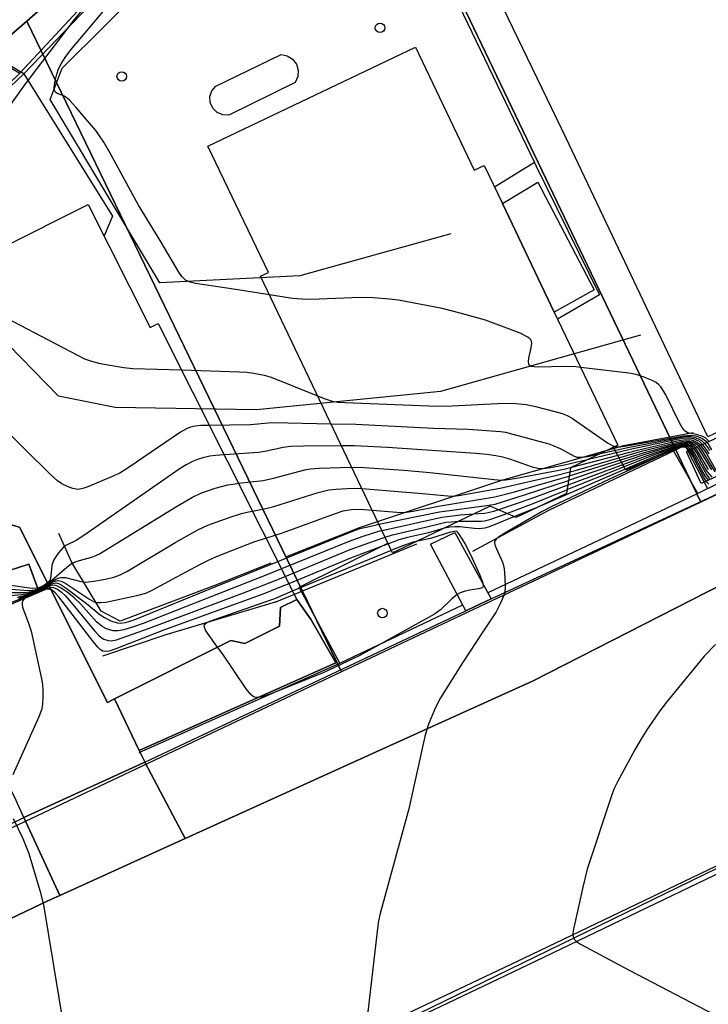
# Model space of a CAD drawing. Extents: x 0 to 85000, y -1 to 75000.
# Tile 54 of 147: x 39111 to 39184, y 61884 to 61988. Entities that reach past the tile are written whole.
import ezdxf

# ---------------------------------------------------------------- set-up
doc = ezdxf.new("R2010")
doc.units = 0
doc.header["$MEASUREMENT"] = 0
doc.header["$PDMODE"] = 33
doc.header["$PDSIZE"] = -3
for name, color, linetype in [('BOS3D_ACTIVE_POLY_CLIP', 227, 'CONTINUOUS'), ('BOS3D_PAVEMENT_MARKINGS_LI', 15, 'CONTINUOUS'), ('CONTOUR_CLIP', 120, 'CONTINUOUS'), ('DRIVEWAY_CLIP', 210, 'CONTINUOUS'), ('DTM_INFOTECHBREAKS_CLIP', 4, 'CONTINUOUS'), ('DTM_POINT', 158, 'CONTINUOUS'), ('FENCE_CLIP', 96, 'CONTINUOUS'), ('IMPERV_OTHER_CLIP', 126, 'CONTINUOUS'), ('PARCELS_FULL_17_CLIP', 7, 'CONTINUOUS'), ('PARKING_CLIP', 78, 'CONTINUOUS'), ('ROAD_CLIP', 197, 'CONTINUOUS'), ('SIDEWALK_CLIP', 78, 'CONTINUOUS')]:
    doc.layers.add(name, color=color, linetype=linetype)

msp = doc.modelspace()

# ---------------------------------------------------------------- linework, layer by layer
at = {"layer": 'BOS3D_ACTIVE_POLY_CLIP'}
for points, elevation in [([(39152.95, 61985.51), (39159.2, 61972.43), (39160.26, 61972.93), (39162.18, 61968.92), (39167.69, 61957.38), (39174.43, 61943.27), (39169.41, 61940.87), (39168.97, 61938.16), (39163.64, 61935.62), (39160.89, 61936.8), (39158.44, 61935.63), (39152.34, 61932.72), (39150.53, 61931.86), (39136.53, 61961.19), (39137.36, 61961.58), (39130.95, 61975)], 56), ([(39118.26, 61968.81), (39124.82, 61955.75), (39125.66, 61956.17), (39140.37, 61926.92), (39138.66, 61926.06), (39138.54, 61924.08), (39134.85, 61922.22), (39133.36, 61922.56), (39121.02, 61916.35), (39120.3, 61915.99), (39114.18, 61928.16), (39113.96, 61928.61), (39110.96, 61934.58), (39108.96, 61935.15), (39106.55, 61939.95), (39108.02, 61942.18), (39106.5, 61945.2), (39105.51, 61944.7), (39098.41, 61958.83), (39100.65, 61959.96), (39109.02, 61964.17)], 49)]:
    msp.add_lwpolyline(points, close=True, dxfattribs=dict(at, elevation=elevation))
at = {"layer": 'BOS3D_PAVEMENT_MARKINGS_LI'}
for points in [[(39374.33, 61988.15), (39332.97, 61968.98), (39307.65, 61957.09), (39278.49, 61943.26), (39251.5, 61930.37), (39206.1, 61908.8), (39164.41, 61888.84), (39149.27, 61881.63), (39119.83, 61867.66), (39087.77, 61852.26), (39058.28, 61838.34), (39032.65, 61826.03), (39010.88, 61816.17), (38993.62, 61808.94), (38977.89, 61802.2)], [(39374.66, 61987.43), (39333.3, 61968.25), (39307.99, 61956.37), (39278.83, 61942.54), (39251.84, 61929.65), (39206.44, 61908.08), (39164.77, 61888.08), (39149.63, 61880.88), (39120.2, 61866.9), (39088.13, 61851.5), (39058.64, 61837.58), (39033.01, 61825.27), (39011.21, 61815.4), (38993.95, 61808.16), (38978.22, 61801.42)]]:
    msp.add_lwpolyline(points, dxfattribs=at)
at = {"layer": 'CONTOUR_CLIP'}
msp.add_line((39165.68, 61936.59, 25), (39163.46, 61935.7, 25), dxfattribs=at)
for points, elevation in [([(39119.61, 61991.91), (39116.66, 61988.29), (39111.48, 61981.5), (39109.39, 61978.58)], 16), ([(39137.47, 61959.23), (39133.67, 61959.83), (39129.62, 61960.43), (39129.06, 61960.56), (39128.56, 61960.77), (39128.17, 61961.15), (39127.85, 61961.62), (39125.97, 61964.81), (39123.59, 61968.72), (39120.56, 61974.26), (39119.89, 61975.4), (39119.39, 61976.19), (39119.04, 61976.66), (39118.4, 61977.42), (39116.96, 61979.09), (39116.29, 61979.82), (39116, 61980.07), (39115.69, 61980.29), (39114.93, 61980.61), (39114.73, 61980.77), (39114.67, 61980.89), (39114.64, 61981.19), (39114.67, 61981.53), (39114.78, 61982.08), (39114.92, 61982.64), (39115.1, 61983.2), (39115.37, 61983.73), (39115.79, 61984.41), (39116.41, 61985.2), (39121.34, 61991.1)], 15), ([(39100.19, 61959.73), (39106.32, 61957.88), (39108.52, 61957.12), (39109.6, 61956.71), (39110.29, 61956.39), (39117.85, 61952.45), (39118.58, 61952.17), (39119.52, 61951.95), (39122.01, 61951.51), (39122.98, 61951.4), (39128.14, 61951.25)], 16), ([(39170.49, 61951.51), (39169.98, 61951.57), (39168.83, 61951.61), (39165.91, 61951.56), (39165.55, 61951.57), (39165.24, 61951.63), (39165.03, 61951.76), (39164.98, 61951.87), (39164.95, 61952.16), (39165, 61952.49), (39165.24, 61953.59), (39165.29, 61954.11), (39165.22, 61954.41), (39165.14, 61954.53), (39164.89, 61954.74), (39164.05, 61955.14), (39160.4, 61956.55), (39157.72, 61957.29), (39155.8, 61957.76), (39151.17, 61958.64), (39150.21, 61958.76), (39148.46, 61958.91), (39147.11, 61958.93), (39141.88, 61958.74), (39140.9, 61958.77), (39139.92, 61958.84), (39137.47, 61959.23)], 15), ([(39128.14, 61951.25), (39134.3, 61951.06), (39135.08, 61951.02), (39135.83, 61950.92), (39136.91, 61950.71), (39137.64, 61950.49), (39142.58, 61948.52)], 16), ([(39184.06, 61943.74), (39183.76, 61944.02), (39183.45, 61944.18), (39182.76, 61944.41), (39181.83, 61944.6), (39181.58, 61944.75), (39181.46, 61944.86), (39181.25, 61945.14), (39180.97, 61945.63), (39179.51, 61948.6), (39179.03, 61949.42), (39178.79, 61949.69), (39178.49, 61949.91), (39177.99, 61950.16), (39177.1, 61950.52), (39176.37, 61950.77), (39175.61, 61950.93), (39170.49, 61951.51)], 15), ([(39142.58, 61948.52), (39143.37, 61948.2), (39144.11, 61947.95), (39144.69, 61947.85), (39145.48, 61947.8), (39155.28, 61947.43), (39156.85, 61947.46), (39162.32, 61947.72), (39163.62, 61947.69), (39164.72, 61947.58), (39165.68, 61947.38), (39167.76, 61946.83), (39168.51, 61946.62), (39169.06, 61946.41), (39169.57, 61946.13), (39170.07, 61945.8), (39173.32, 61943.52), (39173.82, 61943.24), (39174.15, 61943.13)], 16), ([(39131.09, 61945.37), (39130.18, 61945.35), (39129.6, 61945.3), (39129.1, 61945.18), (39128.66, 61945), (39128.05, 61944.65), (39122.6, 61940.95), (39121.59, 61940.31), (39120.72, 61939.9), (39118.22, 61938.86), (39117.68, 61938.67), (39117.14, 61938.58), (39116.63, 61938.67), (39116.12, 61938.86), (39115.46, 61939.18), (39114.99, 61939.49), (39114.25, 61940.15), (39108.73, 61945.58)], 17), ([(39144.01, 61945.52), (39137.91, 61945.63), (39137.32, 61945.6), (39136.24, 61945.49), (39135.46, 61945.44), (39131.09, 61945.37)], 17), ([(39172.41, 61942.31), (39171.25, 61942.05), (39170.69, 61941.96), (39170.33, 61941.95), (39170.15, 61941.97), (39169.82, 61942.09), (39168.36, 61942.9), (39167.69, 61943.18), (39167.16, 61943.37), (39163.32, 61944.42), (39162.55, 61944.61), (39161.98, 61944.7), (39158.54, 61944.95), (39154.88, 61945.05), (39146.64, 61945.47), (39144.01, 61945.52)], 17), ([(39169.27, 61940.01), (39177.25, 61942.5), (39180.22, 61943.32), (39181.15, 61943.54), (39181.68, 61943.6), (39182.02, 61943.58), (39182.33, 61943.49), (39182.6, 61943.32), (39182.84, 61943.06), (39183.05, 61942.77), (39184.35, 61940.67)], 21), ([(39169.34, 61940.46), (39170.04, 61940.64), (39177.08, 61942.66), (39180.66, 61943.57), (39181.23, 61943.68), (39181.75, 61943.73), (39182.08, 61943.71), (39182.39, 61943.63), (39182.66, 61943.49), (39182.8, 61943.38), (39183.06, 61943.11), (39183.29, 61942.79), (39184.72, 61940.46)], 20), ([(39169.54, 61940.93), (39176.5, 61942.74), (39180.7, 61943.72), (39181.65, 61943.86), (39182.19, 61943.83), (39182.54, 61943.74), (39182.86, 61943.57), (39183.14, 61943.33), (39183.49, 61942.88), (39183.82, 61942.39), (39184.95, 61940.39)], 19), ([(39184.12, 61942.35), (39183.81, 61942.84), (39183.47, 61943.29), (39183.08, 61943.66), (39182.78, 61943.82), (39182.45, 61943.94), (39181.97, 61944.01), (39181.32, 61943.97), (39180.54, 61943.83), (39175.73, 61942.8), (39171.18, 61941.72)], 18), ([(39184.2, 61942.66), (39184.01, 61942.99), (39183.7, 61943.41), (39183.32, 61943.75), (39183.03, 61943.92), (39182.54, 61944.09), (39182.2, 61944.15), (39181.56, 61944.15), (39180.79, 61944.02), (39175.47, 61942.99), (39172.41, 61942.31)], 17), ([(39174.15, 61943.13), (39174.17, 61943.13), (39174.33, 61943.11), (39174.66, 61943.11), (39175.33, 61943.19), (39181.4, 61944.28), (39182.19, 61944.33), (39182.65, 61944.26), (39183.15, 61944.09), (39183.45, 61943.94), (39183.74, 61943.73), (39183.99, 61943.45), (39184.36, 61942.78)], 16), ([(39145.12, 61943.2), (39141.1, 61943.18), (39139.71, 61943.13), (39138.92, 61943.02), (39137.16, 61942.64), (39136.32, 61942.5), (39132.66, 61942.26)], 18), ([(39171.18, 61941.72), (39168.78, 61941.15), (39167.31, 61940.86), (39166.52, 61940.76), (39165.95, 61940.79), (39165.39, 61940.93), (39162.97, 61941.78), (39162.22, 61942.01), (39161.47, 61942.16), (39160.53, 61942.29), (39159.37, 61942.4), (39150.01, 61943.02), (39146.49, 61943.21), (39145.12, 61943.2)], 18), ([(39184.09, 61939.15), (39183.84, 61939.4), (39183.54, 61939.86), (39182.37, 61942.12), (39181.98, 61942.74), (39181.76, 61942.97), (39181.54, 61943.07), (39181.23, 61943.07), (39180.88, 61942.98), (39180.16, 61942.7), (39178.69, 61942.05), (39173.55, 61939.67), (39167.41, 61936.76), (39166.41, 61936.23), (39162.43, 61933.93), (39161.78, 61933.52), (39161.52, 61933.3), (39161.36, 61933.05), (39161.34, 61932.9), (39161.4, 61932.6), (39162.19, 61930.88), (39162.3, 61930.52), (39162.36, 61930.15), (39162.45, 61929.2), (39162.48, 61928.25), (39162.43, 61927.7), (39162.33, 61927.33), (39161.96, 61926.44), (39161.51, 61925.58), (39160.02, 61923.37), (39157.96, 61920.19), (39155.63, 61916.48), (39155.1, 61915.44), (39154.34, 61913.67), (39154.15, 61913.13), (39153.94, 61912.37), (39152.24, 61904.69), (39149.2, 61893.58), (39149.03, 61892.81), (39148.92, 61892.02), (39147.68, 61881.34)], 26), ([(39184.08, 61939.51), (39183.73, 61939.94), (39183.35, 61940.61), (39182.54, 61942.18), (39182.15, 61942.8), (39181.92, 61943.04), (39181.7, 61943.16), (39181.44, 61943.18), (39181.09, 61943.13), (39180.37, 61942.88), (39178.26, 61942.05), (39173.07, 61939.82), (39166.19, 61936.8), (39165.68, 61936.59)], 25), ([(39184.19, 61939.75), (39183.84, 61940.19), (39183.54, 61940.68), (39182.61, 61942.4), (39182.2, 61942.99), (39181.95, 61943.19), (39181.8, 61943.25), (39181.49, 61943.27), (39181.17, 61943.22), (39180.14, 61942.91), (39177.82, 61942.06), (39169.03, 61938.55)], 24), ([(39184.42, 61939.87), (39183.94, 61940.45), (39183.63, 61940.94), (39182.79, 61942.46), (39182.37, 61943.06), (39182.11, 61943.27), (39181.85, 61943.36), (39181.54, 61943.37), (39181, 61943.28), (39180.08, 61943.01), (39177.52, 61942.16), (39169.11, 61939.05)], 23), ([(39184.04, 61940.71), (39182.87, 61942.69), (39182.66, 61942.99), (39182.42, 61943.24), (39182.17, 61943.4), (39181.78, 61943.48), (39181.43, 61943.47), (39180.9, 61943.37), (39177.4, 61942.33), (39170.31, 61939.91), (39169.19, 61939.54)], 22), ([(39132.66, 61942.26), (39131.74, 61942.19), (39131.15, 61942.11), (39130.4, 61941.94), (39129.84, 61941.77), (39129.31, 61941.56), (39128.64, 61941.2), (39127.99, 61940.8), (39117.79, 61933.7), (39116.96, 61933.17), (39115.88, 61932.62), (39115.6, 61932.42), (39115.09, 61931.86), (39114.77, 61931.38), (39114.58, 61931.05), (39114.4, 61930.52), (39114.29, 61929.37), (39114.2, 61929.03), (39114.02, 61928.76), (39113.92, 61928.68)], 18), ([(39134.18, 61939.23), (39136.8, 61939.54), (39137.9, 61939.79), (39141.23, 61940.67), (39141.79, 61940.77), (39142.77, 61940.84), (39146.11, 61940.95), (39146.2, 61940.95)], 19), ([(39146.2, 61940.95), (39147.47, 61940.91), (39151.74, 61940.61), (39154.48, 61940.38), (39161.3, 61939.62), (39162.08, 61939.58), (39162.53, 61939.61), (39163.69, 61939.79), (39168.74, 61940.72), (39169.54, 61940.93)], 19), ([(39147.28, 61938.68), (39153.28, 61938.2), (39156.4, 61937.89), (39156.97, 61937.88), (39157.55, 61937.93), (39161.93, 61938.7), (39167.83, 61940.07), (39169.34, 61940.46)], 20), ([(39148.37, 61936.39), (39151, 61936.17), (39151.58, 61936.15), (39151.97, 61936.17), (39152.73, 61936.29), (39155.42, 61936.82), (39161.38, 61937.8), (39163.45, 61938.34), (39169.22, 61939.99), (39169.27, 61940.01)], 21), ([(39149.09, 61934.88), (39155.5, 61936.2), (39160.5, 61936.86), (39161.4, 61937.03), (39164.54, 61938.01), (39169.19, 61939.54)], 22), ([(39113.96, 61928.61), (39114.11, 61928.71), (39115.97, 61930.35), (39116.49, 61930.73), (39117.07, 61930.98), (39118.74, 61931.43), (39119.45, 61931.75), (39127.6, 61936.77), (39129.32, 61937.77), (39130.21, 61938.2), (39131.71, 61938.7), (39133.05, 61939.06), (39133.83, 61939.19), (39134.18, 61939.23)], 19), ([(39135.66, 61936.28), (39137.08, 61936.55), (39137.93, 61936.76), (39142.63, 61938.24), (39143.2, 61938.4), (39143.78, 61938.52), (39144.55, 61938.61), (39145.73, 61938.68), (39147.11, 61938.7), (39147.28, 61938.68)], 20), ([(39169.11, 61939.05), (39165.19, 61937.6), (39161.78, 61936.42)], 23), ([(39162.67, 61936.04), (39165.62, 61937.16), (39168.32, 61938.27), (39169.03, 61938.55)], 24), ([(39113.98, 61928.57), (39114.82, 61929.07), (39115.16, 61929.21), (39115.33, 61929.25), (39115.84, 61929.23), (39117.45, 61928.82), (39118, 61928.76), (39118.56, 61928.8), (39119.3, 61928.91), (39120.24, 61929.1), (39120.95, 61929.29), (39121.64, 61929.53), (39122.33, 61929.87), (39127.55, 61932.97), (39129.89, 61934.29), (39130.94, 61934.78), (39133.19, 61935.59), (39134.51, 61936.02), (39135.24, 61936.2), (39135.66, 61936.28)], 20), ([(39137.1, 61933.42), (39138.85, 61933.97), (39144.36, 61936), (39145.29, 61936.3), (39146.19, 61936.46), (39147.1, 61936.5), (39148.37, 61936.39)], 21), ([(39161.78, 61936.42), (39161.24, 61936.24), (39160.66, 61936.09), (39160.28, 61936.04), (39159.11, 61935.95)], 23), ([(39159.11, 61935.95), (39157.73, 61935.85), (39155.75, 61935.62), (39149.42, 61934.2)], 23), ([(39163.46, 61935.7), (39160.88, 61934.65), (39160.32, 61934.47), (39159.77, 61934.39), (39159.21, 61934.42), (39158.27, 61934.54)], 25), ([(39158.64, 61935.22), (39159.94, 61935.21), (39160.3, 61935.25), (39160.86, 61935.38), (39161.78, 61935.7), (39162.67, 61936.04)], 24), ([(39138.35, 61930.94), (39145.95, 61934), (39147.07, 61934.42), (39148.22, 61934.7), (39149.09, 61934.88)], 22), ([(39149.42, 61934.2), (39149.16, 61934.14), (39147.48, 61933.64), (39146.19, 61933.18), (39138.74, 61930.15)], 23), ([(39149.75, 61933.51), (39150.51, 61933.75), (39154.04, 61934.56), (39156.19, 61935.09), (39156.75, 61935.16), (39157.56, 61935.21), (39157.7, 61935.22), (39158.64, 61935.22)], 24), ([(39158.27, 61934.54), (39157.72, 61934.61), (39157.16, 61934.63), (39156.61, 61934.58), (39156.04, 61934.46), (39155.9, 61934.42), (39154.36, 61933.98), (39152.13, 61933.48), (39151.2, 61933.22), (39150.09, 61932.8)], 25), ([(39114.02, 61928.49), (39114.61, 61928.8), (39114.89, 61928.89), (39115.04, 61928.91), (39115.37, 61928.85), (39115.86, 61928.61), (39118.32, 61926.97), (39118.82, 61926.7), (39119.17, 61926.59), (39119.54, 61926.57), (39120.11, 61926.63), (39123.42, 61927.34), (39124.36, 61927.59), (39125.04, 61927.88), (39127.18, 61929.07), (39130.09, 61930.61), (39130.95, 61931.05), (39131.86, 61931.45), (39135.92, 61933.04), (39137.1, 61933.42)], 21), ([(39157.34, 61934.1), (39157.84, 61933.4), (39158.25, 61932.77), (39158.8, 61931.67), (39159.8, 61929.48), (39160.08, 61928.78), (39160.15, 61928.47), (39160.15, 61928.34), (39160.12, 61928.23), (39160.04, 61928.15), (39159.64, 61928.02), (39158.74, 61927.89), (39158.23, 61927.78), (39157.72, 61927.6), (39157.4, 61927.44), (39156.82, 61926.98), (39155.61, 61925.81), (39154.99, 61925.36), (39150.07, 61922.61), (39146.98, 61920.92), (39143.25, 61919.16), (39137.71, 61916.93), (39136.85, 61916.63), (39136.52, 61916.54), (39136.2, 61916.51), (39135.91, 61916.54), (39135.76, 61916.61), (39135.5, 61916.84), (39135.02, 61917.44), (39132.53, 61921.09), (39131.97, 61921.86)], 26), ([(39139.14, 61929.36), (39146.05, 61932.2), (39149.2, 61933.34), (39149.75, 61933.51)], 24), ([(39157.34, 61934.1), (39157.29, 61934.17), (39156.68, 61934.04), (39154.54, 61933.37), (39153.04, 61933.05), (39152.7, 61932.98), (39151.79, 61932.68), (39150.41, 61932.12)], 26), ([(39150.09, 61932.8), (39146.08, 61931.29), (39139.53, 61928.58)], 25), ([(39139.92, 61927.81), (39145.75, 61930.23), (39150.41, 61932.12)], 26), ([(39114.06, 61928.41), (39114.37, 61928.56), (39114.67, 61928.65), (39114.82, 61928.66), (39114.98, 61928.64), (39115.29, 61928.52), (39115.92, 61928.12), (39118.08, 61926.48), (39119.52, 61925.27), (39119.98, 61924.98), (39120.64, 61924.65), (39121.32, 61924.43), (39121.67, 61924.39), (39122.22, 61924.45), (39123.14, 61924.76), (39131.78, 61928.29), (39138.35, 61930.94)], 22), ([(39138.74, 61930.15), (39137.37, 61929.59), (39124.06, 61924.36), (39123.15, 61924.03), (39122.01, 61923.7), (39121.43, 61923.59), (39120.88, 61923.59), (39120.53, 61923.67), (39120.19, 61923.79), (39119.72, 61924.04), (39119.14, 61924.54), (39117.45, 61926.4), (39116.75, 61927.07), (39116, 61927.67), (39115.39, 61928.11), (39114.93, 61928.36), (39114.62, 61928.43), (39114.36, 61928.4), (39114.1, 61928.32)], 23), ([(39114.17, 61928.19), (39114.27, 61928.21), (39114.56, 61928.19), (39114.99, 61927.99), (39115.4, 61927.69), (39115.81, 61927.32), (39116.45, 61926.58), (39118.95, 61923.54), (39119.34, 61923.11), (39119.62, 61922.86), (39119.91, 61922.68), (39120.36, 61922.54), (39120.7, 61922.53), (39121.26, 61922.64), (39124.64, 61923.82), (39134.55, 61927.55), (39138.17, 61928.97), (39139.14, 61929.36)], 24), ([(39109.27, 61927.27), (39111.17, 61927.43), (39111.9, 61927.57), (39112.42, 61927.74), (39113.09, 61928.01), (39114.02, 61928.49)], 21), ([(39109.44, 61927.65), (39111.51, 61927.66), (39112.24, 61927.75), (39112.75, 61927.92), (39113.25, 61928.13), (39113.98, 61928.57)], 20), ([(39109.64, 61928.04), (39111.42, 61927.89), (39112.01, 61927.87), (39112.57, 61927.94), (39113.09, 61928.11), (39113.68, 61928.41), (39113.96, 61928.61)], 19), ([(39113.92, 61928.68), (39113.62, 61928.43), (39113.3, 61928.26), (39112.96, 61928.14), (39112.74, 61928.09), (39112.36, 61928.07), (39111.77, 61928.13), (39109.81, 61928.44)], 18), ([(39110.09, 61926.58), (39113.6, 61928.02), (39113.95, 61928.14), (39114.17, 61928.19)], 24), ([(39114.3, 61927.93), (39114.16, 61927.98), (39113.94, 61927.99), (39113.61, 61927.93), (39113.26, 61927.82), (39111.87, 61927.21), (39111.57, 61927.04), (39111.34, 61926.83), (39111.27, 61926.71), (39111.24, 61926.57), (39111.23, 61926.42), (39111.29, 61926.09), (39111.96, 61924.29), (39112.19, 61923.54), (39113.3, 61918.49), (39113.39, 61917.9), (39113.43, 61917.32), (39113.43, 61916.54), (39113.39, 61915.77), (39113.28, 61915.21), (39113.01, 61914.47), (39110.26, 61908.31)], 25), ([(39110.73, 61927.15), (39111.46, 61927.33), (39112.89, 61927.87), (39114.06, 61928.41)], 22), ([(39114.1, 61928.32), (39114.09, 61928.32), (39112.14, 61927.5), (39110.85, 61927)], 23), ([(39139.53, 61928.58), (39138.6, 61928.2), (39136.87, 61927.51), (39126.33, 61923.68), (39121.19, 61921.67), (39120.46, 61921.44), (39120.11, 61921.39), (39119.81, 61921.44), (39119.53, 61921.61), (39119.26, 61921.86), (39118.77, 61922.46), (39115.13, 61927.17), (39114.75, 61927.6), (39114.48, 61927.83), (39114.34, 61927.92), (39114.3, 61927.93)], 25), ([(39131.97, 61921.86), (39130.89, 61923.34), (39130.7, 61923.64), (39130.57, 61923.93), (39130.55, 61924.17), (39130.61, 61924.28), (39130.84, 61924.46), (39131.15, 61924.61), (39136.31, 61926.4), (39138.03, 61927.02), (39139.92, 61927.81)], 26), ([(39184.77, 61922.14), (39183.6, 61920.88), (39179.59, 61916.02), (39178.89, 61915.09), (39177.59, 61913.2), (39176.96, 61912.24), (39176.28, 61911.04), (39174.39, 61907.55), (39174.04, 61906.84), (39173.83, 61906.3), (39171.17, 61898.29), (39170.7, 61896.38), (39169.85, 61892.56), (39169.7, 61891.81), (39169.67, 61891.45), (39169.69, 61891.12), (39169.82, 61890.83), (39170.07, 61890.59), (39170.55, 61890.29), (39175.64, 61887.57), (39183.83, 61883.3), (39188.47, 61881.12)], 27), ([(39110.3, 61903.69), (39111.31, 61901.55), (39111.94, 61899.96), (39113.11, 61896.04), (39113.51, 61894.52), (39117.84, 61868.12)], 25)]:
    msp.add_lwpolyline(points, dxfattribs=dict(at, elevation=elevation))
at = {"layer": 'DRIVEWAY_CLIP'}
for points in [[(39124.25, 61909.65), (39111.43, 61903.78), (39110.42, 61905.97), (39101.87, 61922.92), (39102.05, 61923), (39112.7, 61927.53), (39114.18, 61928.16), (39120.3, 61915.99), (39121.02, 61916.35), (39123.64, 61910.89), (39124.14, 61909.87)], [(39111.43, 61903.78), (39124.25, 61909.65), (39128.54, 61901.56), (39115.23, 61895.52)]]:
    msp.add_lwpolyline(points, close=True, dxfattribs=at)
at = {"layer": 'DTM_INFOTECHBREAKS_CLIP'}
for p, q in [((39157.15, 61934, 26.44), (39160.99, 61926.97, 25.92)), ((39138.08, 61926.61, 26.45), (39153.1, 61932.81, 26.53)), ((39158.3, 61925.71, 25.83), (39154.54, 61932.76, 26.49))]:
    msp.add_line(p, q, dxfattribs=at)
for points in [[(39206.19, 61954.61, 14.85), (39183.99, 61944.17, 14.9), (39168.94, 61975.84, 14.93), (39162.3, 61989.61, 14.93), (39147.27, 62021.2, 14.93), (39153.31, 62040.7, 15.32)], [(39135.98, 62009.93, 15.09), (39128.89, 62001.99, 15.56), (39110.98, 61982.72, 16.47)], [(39114.23, 61979.93, 15.07), (39115.49, 61983.28, 14.71), (39124.57, 61992.31, 14.09), (39138.58, 62007.78, 14.92)], [(39076.96, 61973.1, 17.91), (39081.31, 61971, 17.65), (39093.14, 61986.67, 17.05), (39099.34, 61983.09, 16.54), (39102.34, 61987.8, 16.82), (39110.98, 61982.72, 16.47), (39086.97, 61959.48, 16.22), (39063.8, 61971.25, 16.31), (39033.5, 61986.33, 19.84), (39030.17, 61987.83, 19.73), (39024.42, 61990.42, 19.55)], [(39296.18, 61981.29, 29.29), (39269.47, 61968.62, 29.31), (39267.08, 61967.49, 29.23), (39235.64, 61952.68, 28.26), (39199.03, 61935.41, 26.97), (39165.45, 61918.27, 26.48)], [(39156.72, 61965.68, 14.77), (39140.7, 61961.24, 14.73), (39125.84, 61960.5, 15.06), (39114.23, 61979.93, 15.07)], [(39159.17, 61926.13, 25.85), (39160.99, 61926.97, 25.92), (39186.52, 61938.81, 26.94), (39228.65, 61958.99, 28.85), (39262.67, 61975.52, 29.81), (39267.08, 61967.49, 29.23)], [(39162.18, 61968.92, 14.94), (39165.93, 61971.19, 14.98), (39171.93, 61959.77, 14.98), (39167.69, 61957.38, 14.99)], [(39176.82, 61954.95, 14.54), (39155.61, 61948.97, 15.36), (39136.1, 61947.02, 16.47), (39121.1, 61947.28, 16.41), (39115.08, 61948.49, 16.33), (39108.45, 61955.27, 16.14)], [(39296.19, 61950.93, 30.26), (39265.78, 61936.57, 29.88), (39226.11, 61917.84, 29.22), (39190.38, 61901.02, 27.94), (39146.47, 61879.63, 25.95)], [(39105.51, 61944.7, 17.34), (39102.14, 61944.85, 17.32), (39102.11, 61944.83, 17.32), (39094.72, 61941.16, 17.34), (39100.63, 61926.58, 17.41), (39109.77, 61929.96, 17.52), (39111.96, 61930.67, 17.51), (39112.9, 61928.07, 17.51), (39113.96, 61928.61, 17.51)], [(39182.43, 61944.59, 14.9), (39175.02, 61943.22, 15.78), (39162.1, 61939.51, 19.01), (39147.09, 61934.55, 21.9), (39139.16, 61931.38, 21.87)], [(39183.99, 61938.63, 26.97), (39181.57, 61943.23, 26.97), (39178.91, 61941.97, 26.97), (39167.15, 61936.39, 26.41), (39159.02, 61932, 25.86)], [(39137.63, 61930.77, 21.86), (39131.56, 61928.35, 21.84), (39121.64, 61924.59, 21.46), (39119.61, 61925.66, 21.35), (39116.51, 61930.82, 19.03), (39115.12, 61933.9, 17.3)], [(39115.23, 61895.52, 25.05), (39111.43, 61903.78, 25.04), (39110.42, 61905.97, 25.04), (39101.87, 61922.92, 24.5), (39114.18, 61928.16, 25.17)], [(39123.64, 61910.89, 25.15), (39144.53, 61920.19, 26.61), (39141.89, 61924.75, 26.77), (39140.37, 61926.92, 26.45)], [(39138.08, 61926.61, 26.45), (39126.49, 61923.15, 25.78), (39119.76, 61920.91, 25.24)], [(39124.25, 61909.65, 25.15), (39158.3, 61925.71, 25.83), (39159.17, 61926.13, 25.85)], [(39165.45, 61918.27, 26.48), (39148.33, 61910.53, 25.75), (39128.54, 61901.56, 25.33), (39115.23, 61895.52, 25.05), (39113.96, 61894.95, 25.02), (39083.35, 61880.34, 23.73), (39077.15, 61877.38, 23.47), (39073.6, 61875.67, 23.37), (39071.93, 61874.86, 23.32), (39041.69, 61860.27, 22.42), (39008.32, 61844.64, 21.63), (38989.4, 61835.64, 20.41), (38985.55, 61833.81, 20.17), (38978.13, 61830.16, 19.83)], [(39121.02, 61916.35, 25.17), (39123.64, 61910.89, 25.15), (39124.14, 61909.87, 25.15), (39124.25, 61909.65, 25.15), (39128.54, 61901.56, 25.33)], [(39079.14, 61888.1, 23.6), (39099.21, 61897.85, 24.5), (39101.78, 61899.09, 24.61), (39111.43, 61903.78, 25.04)]]:
    msp.add_polyline3d(points, dxfattribs=at)
msp.add_polyline3d([(39131.78, 61981.37, 14.92), (39138.7, 61984.73, 14.65), (39139.36, 61984.59, 14.67), (39139.93, 61984.23, 14.68), (39140.33, 61983.69, 14.68), (39140.53, 61983.05, 14.67), (39140.48, 61982.38, 14.65), (39140.2, 61981.76, 14.62), (39133.17, 61978.29, 14.71), (39132.52, 61978.31, 14.68), (39131.92, 61978.57, 14.67), (39131.45, 61979.02, 14.69), (39131.19, 61979.61, 14.73), (39131.15, 61980.26, 14.78), (39131.36, 61980.88, 14.85)], close=True, dxfattribs=at)
at = {"layer": 'DTM_POINT'}
for p in [(39149.2, 61987.55, 14.57), (39121.8, 61982.39, 14.85), (39149.45, 61925.47, 26.8)]:
    msp.add_point(p, dxfattribs=at)
at = {"layer": 'FENCE_CLIP'}
for p, q in [((39142.27, 62021.76), (39165.59, 61973.26)), ((39136.76, 62009), (39111.41, 61982.68)), ((39086.04, 61958.38), (39111.41, 61982.68)), ((39165.59, 61973.26), (39161.35, 61970.66)), ((39144.93, 61920.16), (39157.97, 61926.33))]:
    msp.add_line(p, q, dxfattribs=at)
for points in [[(39548.81, 62115.05), (39514.39, 62098.41), (39473.91, 62077.52), (39296.17, 61991.02), (39267.22, 61978.86), (39234.8, 61963.68), (39182.84, 61938.11), (39160.65, 61927.6)], [(39111.41, 61982.68), (39101.42, 61988.58), (39086.5, 61996.6)], [(39111.41, 61982.68), (39120.81, 61967.56), (39119.93, 61965.48)], [(39165.59, 61973.26), (39165.78, 61972.86), (39172.49, 61959.24), (39168.04, 61956.64)], [(39182.91, 61938.15), (39180.28, 61942.73), (39175.26, 61940.64), (39173.95, 61943.04)], [(39123.66, 61910.68), (39144.93, 61920.16), (39142.15, 61925.36), (39140.64, 61928.2), (39150.04, 61932.89)]]:
    msp.add_lwpolyline(points, dxfattribs=at)
at = {"layer": 'IMPERV_OTHER_CLIP'}
for points in [[(39140.2, 61981.76), (39133.17, 61978.29), (39132.52, 61978.31), (39131.92, 61978.57), (39131.45, 61979.02), (39131.19, 61979.61), (39131.15, 61980.26), (39131.36, 61980.88), (39131.77, 61981.37), (39138.7, 61984.73), (39139.36, 61984.59), (39139.93, 61984.23), (39140.33, 61983.69), (39140.53, 61983.05), (39140.48, 61982.38)], [(39171.93, 61959.77), (39167.69, 61957.38), (39162.18, 61968.92), (39165.93, 61971.19)], [(39106.5, 61945.2), (39108.02, 61942.18), (39106.55, 61939.95), (39108.96, 61935.15), (39110.96, 61934.58), (39113.96, 61928.61), (39112.9, 61928.07), (39111.96, 61930.67), (39109.77, 61929.96), (39100.63, 61926.58), (39094.72, 61941.16), (39102.11, 61944.83), (39102.14, 61944.85), (39105.51, 61944.7)], [(39141.89, 61924.75), (39144.53, 61920.19), (39123.64, 61910.89), (39121.02, 61916.35), (39133.36, 61922.56), (39134.85, 61922.22), (39138.54, 61924.08), (39138.66, 61926.06), (39140.37, 61926.92)]]:
    msp.add_lwpolyline(points, close=True, dxfattribs=at)
at = {"layer": 'PARCELS_FULL_17_CLIP'}
for points in [[(39136.53, 62010.1), (39111.74, 61988.25), (39107.5, 61984.61), (39047.04, 62016.95), (39062.62, 62045.93), (39108.82, 62022.51)], [(39136.53, 62010.1), (39111.74, 61988.25), (39107.5, 61984.61), (39047.04, 62016.95), (39062.62, 62045.93), (39108.82, 62022.51)], [(39136.53, 62010.1), (39111.74, 61988.25), (39107.5, 61984.61), (39047.04, 62016.95), (39062.62, 62045.93), (39108.82, 62022.51)], [(39136.53, 62010.1), (39111.74, 61988.25), (39107.5, 61984.61), (39047.04, 62016.95), (39062.62, 62045.93), (39108.82, 62022.51)], [(39156.74, 61992.58), (39183.23, 61937.22), (39145.13, 61919.22), (39111.74, 61988.25), (39136.53, 62010.1), (39142.47, 62023.15)], [(39156.74, 61992.58), (39183.23, 61937.22), (39145.13, 61919.22), (39111.74, 61988.25), (39136.53, 62010.1), (39142.47, 62023.15)], [(39156.74, 61992.58), (39183.23, 61937.22), (39145.13, 61919.22), (39111.74, 61988.25), (39136.53, 62010.1), (39142.47, 62023.15)], [(39156.74, 61992.58), (39183.23, 61937.22), (39145.13, 61919.22), (39111.74, 61988.25), (39136.53, 62010.1), (39142.47, 62023.15)], [(39209.2, 61988.8), (39208.39, 61949.18), (39183.23, 61937.22), (39156.74, 61992.58)], [(39145.13, 61919.22), (39107.49, 61901.46), (39079.92, 61959.97), (39086.29, 61965.97), (39107.5, 61984.61), (39111.74, 61988.25)]]:
    msp.add_lwpolyline(points, close=True, dxfattribs=at)
at = {"layer": 'PARKING_CLIP'}
msp.add_lwpolyline([(39206.19, 61954.61), (39183.99, 61944.17), (39168.94, 61975.84), (39162.3, 61989.61), (39147.27, 62021.2), (39153.31, 62040.7), (39161.13, 62065.97)], dxfattribs=at)
at = {"layer": 'ROAD_CLIP'}
msp.add_lwpolyline([(39008.32, 61844.64), (39041.69, 61860.27), (39071.93, 61874.86), (39073.6, 61875.67), (39077.15, 61877.38), (39083.35, 61880.34), (39113.96, 61894.95), (39115.23, 61895.52), (39128.54, 61901.56), (39148.33, 61910.53), (39165.45, 61918.27), (39199.03, 61935.41), (39235.64, 61952.68), (39267.08, 61967.49), (39269.47, 61968.62), (39296.18, 61981.29), (39370.69, 62017.43)], dxfattribs=at)
at = {"layer": 'SIDEWALK_CLIP'}
msp.add_lwpolyline([(39372.54, 62018.32), (39296.18, 61981.29), (39269.47, 61968.62), (39267.08, 61967.49), (39235.64, 61952.68), (39199.03, 61935.41), (39165.45, 61918.27), (39148.33, 61910.53), (39128.54, 61901.56), (39124.25, 61909.65), (39158.3, 61925.71), (39159.17, 61926.13), (39160.99, 61926.97), (39186.52, 61938.81), (39228.65, 61958.99), (39262.67, 61975.52), (39296.17, 61990.53), (39318.2, 62000.97)], dxfattribs=at)
for points in [[(39202.97, 61948.15), (39183.27, 61939.2), (39181.72, 61942.56), (39201.28, 61951.61)], [(39160.99, 61926.97), (39159.17, 61926.13), (39158.3, 61925.71), (39154.54, 61932.76), (39157.14, 61934)], [(39099.21, 61897.85), (39101.78, 61899.09), (39111.43, 61903.78), (39115.23, 61895.52), (39113.96, 61894.95), (39083.35, 61880.34), (39079.14, 61888.1)]]:
    msp.add_lwpolyline(points, close=True, dxfattribs=at)

doc.saveas('drawing.dxf')
